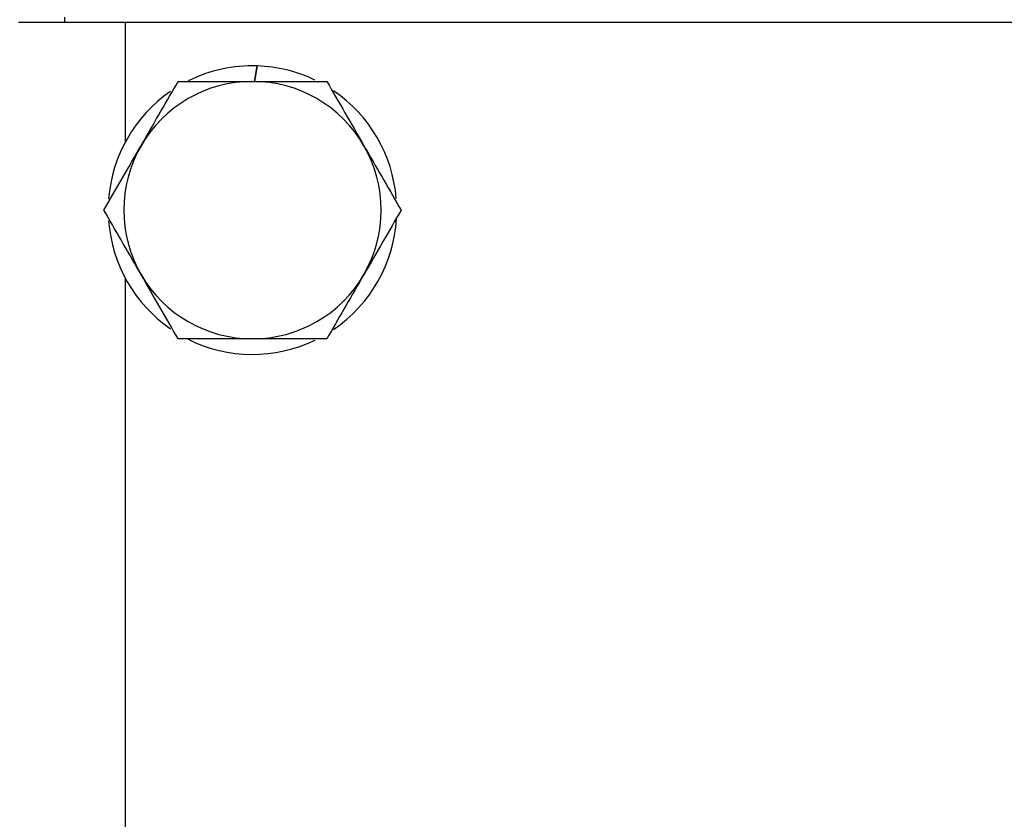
# Model space of a CAD drawing. Header units: millimetres. Extents: x 757 to 3489, y -202 to 2655.
# Tile 29 of 39: x 3160 to 3252, y 1671 to 1746. Entities that reach past the tile are written whole.
import ezdxf

# ---------------------------------------------------------------- set-up
doc = ezdxf.new("R2010")
doc.units = ezdxf.units.MM

msp = doc.modelspace()

# ---------------------------------------------------------------- linework, layer by layer
at = {"color": 7, "linetype": 'Continuous', "lineweight": 25}
for p, q in [((3169.73, 1745.644), (3159.755, 1745.644)), ((3164.07, 1745.644), (3164.07, 1746.144)), ((3308.409, 1745.644), (3169.73, 1745.644)), ((3181.746, 1740.144), (3182.001, 1741.587)), ((3182.011, 1741.587), (3181.757, 1740.144))]:
    msp.add_line(p, q, dxfattribs=at)
at = {"color": 8, "linetype": 'Continuous', "lineweight": 25}
for p, q in [((3169.73, 1734.526), (3169.73, 1745.644)), ((3169.73, 1241.026), (3169.73, 1721.762))]:
    msp.add_line(p, q, dxfattribs=at)
at = {"color": 7, "linetype": 'Continuous', "lineweight": 25}
for radius, start, end in [(13.45, 88.16324, 116.44804), (13.45, 64.35748, 88.12021), (12, 90, 150), (12, 30, 90), (13.45, 124.67637, 175.66308), (13.45, 4.68381, 55.74313), (12, 150, 210), (12, 330, 30), (13.45, 184.27926, 235.31705), (13.45, 304.23348, 356.56922), (12, 210, 270), (12, 270, 330), (13.45, 243.46407, 295.73222)]:
    msp.add_arc((3181.57, 1728.144), radius, start, end, dxfattribs=at)
for points, knots in [([(3171.177, 1734.144), (3171.26, 1734.286), (3171.881, 1735.363), (3173.054, 1737.394), (3174.109, 1739.222), (3174.642, 1740.144)], [0, 0, 0, 0, 0.070099, 0.530789, 1, 1, 1, 1]), ([(3174.642, 1740.144), (3175.223, 1740.144), (3177.481, 1740.144), (3179.828, 1740.144), (3181.57, 1740.144)], [0, 0, 0, 0, 0.257551, 1, 1, 1, 1]), ([(3181.57, 1740.144), (3182.2, 1740.144), (3184.545, 1740.144), (3186.828, 1740.144), (3188.498, 1740.144)], [0, 0, 0, 0, 0.268634, 1, 1, 1, 1]), ([(3188.498, 1740.144), (3189.061, 1739.169), (3190.196, 1737.203), (3191.37, 1735.17), (3191.962, 1734.144)], [0, 0, 0, 0, 0.495458, 1, 1, 1, 1]), ([(3167.713, 1728.144), (3168.276, 1729.118), (3169.411, 1731.085), (3170.585, 1733.118), (3171.177, 1734.144)], [0, 0, 0, 0, 0.495458, 1, 1, 1, 1]), ([(3191.962, 1734.144), (3192.044, 1734.002), (3192.666, 1732.925), (3193.838, 1730.894), (3194.894, 1729.066), (3195.426, 1728.144)], [0, 0, 0, 0, 0.0700986, 0.5307888, 1, 1, 1, 1]), ([(3171.177, 1722.144), (3171.095, 1722.286), (3170.473, 1723.363), (3169.301, 1725.394), (3168.246, 1727.222), (3167.713, 1728.144)], [0, 0, 0, 0, 0.070099, 0.530789, 1, 1, 1, 1]), ([(3195.426, 1728.144), (3194.864, 1727.169), (3193.728, 1725.203), (3192.554, 1723.17), (3191.962, 1722.144)], [0, 0, 0, 0, 0.495458, 1, 1, 1, 1]), ([(3174.642, 1716.144), (3174.079, 1717.118), (3172.943, 1719.085), (3171.77, 1721.118), (3171.177, 1722.144)], [0, 0, 0, 0, 0.495458, 1, 1, 1, 1]), ([(3191.962, 1722.144), (3191.88, 1722.002), (3191.258, 1720.925), (3190.086, 1718.894), (3189.03, 1717.066), (3188.498, 1716.144)], [0, 0, 0, 0, 0.070099, 0.530789, 1, 1, 1, 1]), ([(3181.57, 1716.144), (3179.828, 1716.144), (3177.481, 1716.144), (3175.223, 1716.144), (3174.642, 1716.144)], [0, 0, 0, 0, 0.7424487, 1, 1, 1, 1]), ([(3188.498, 1716.144), (3186.828, 1716.144), (3184.545, 1716.144), (3182.2, 1716.144), (3181.57, 1716.144)], [0, 0, 0, 0, 0.7313664, 1, 1, 1, 1])]:
    msp.add_open_spline(points, degree=3, knots=knots, dxfattribs=at)

doc.saveas('drawing.dxf')
